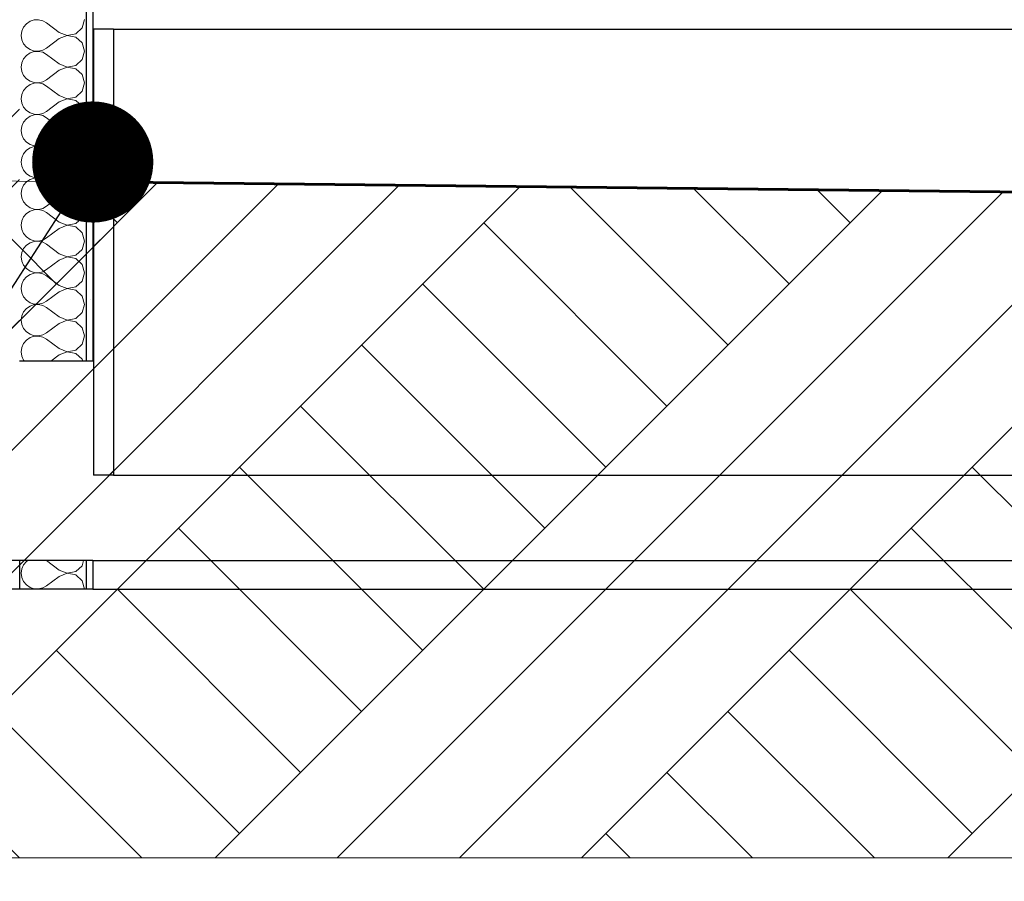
# Model space of a CAD drawing. Header units: millimetres. Extents: x -15683 to 202647, y -7448 to 20513.
# Tile 3 of 114: x -14027 to -12545, y -1083 to 214. Entities that reach past the tile are written whole.
import ezdxf

# ---------------------------------------------------------------- set-up
doc = ezdxf.new("R2010")
doc.units = ezdxf.units.MM
doc.header["$MEASUREMENT"] = 0
doc.set_wipeout_variables(frame=1)
doc.linetypes.add('Wipeout_Contour', pattern=[1000, 0, -1000])
for name, color, linetype, lineweight in [('1 Молдинги_Ном._пера__41', 7, 'Continuous', 60), ('1_Цоколь_Ном._пера__101', 253, 'Continuous', 5), ('1_Цоколь_Ном._пера__21', 7, 'Continuous', 30), ('2D - Общий_Ном._пера__2', 8, 'Continuous', 15), ('2D - Общий_Ном._пера__74', 255, 'Continuous', 0), ('Конструктив - Стены Ненесущие_Ном._пера__21', 7, 'Continuous', 30), ('Конструктив - Стены Несущие_Ном._пера__101', 253, 'Continuous', 5), ('Конструктив - Стены Несущие_Ном._пера__21', 7, 'Continuous', 30), ('Размер - Отметка Уровня_Ном._пера__1', 7, 'Continuous', 15)]:
    doc.layers.add(name, color=color, linetype=linetype, lineweight=lineweight)
doc.layers.add('1 Молдинги_Ном._пера__48', color=7, linetype='Continuous', lineweight=60, true_color=0xa80f02)
for name, color, linetype in [('1_Цоколь', 7, 'Continuous'), ('Конструктив - Стены Ненесущие', 7, 'Continuous'), ('Конструктив - Стены Несущие', 7, 'Continuous')]:
    doc.layers.add(name, color=color, linetype=linetype)
doc.dimstyles.new('СГЕНЕРИР_СТИЛЬ__3', dxfattribs={"dimtxt": 0.18, "dimasz": 364.8, "dimexe": 0.18, "dimexo": 0.0625, "dimgap": 0, "dimtad": 0, "dimtih": 1, "dimtoh": 1, "dimdec": 4, "dimzin": 0, "dimdsep": 46, "dimcen": 0.09, "dimadec": 0, "dimazin": 0, "dimtfac": 1, "dimtdec": 4, "dimtmove": 0, "dimatfit": 3, "dimldrblk": 'ARROWHEAD_11', "dimfxl": 1, "dimtolj": 1, "dimtzin": 0, "dimarcsym": 0})
pattern_1 = [(45, (0, 0), (-159.099, 159.099), []), (45, (-53.03, 53.03), (-159.099, 159.099), [])]
pattern_2 = [(45, (0, 350), (-111.3693, 111.3693), [0, -105, 0, -157.5]), (110, (350, 350), (148.0016, 53.8682), [0, -77, 0, -133])]

# ---------------------------------------------------------------- blocks, each defined once
blk = doc.blocks.new('*X1')
at = {"layer": 'Конструктив - Стены Несущие_Ном._пера__101', "color": 253, "linetype": 'Continuous', "lineweight": 5}
for p, q in [((-14017, 208.1), (-14021.2, 203)), ((-14011.6, 211.8), (-14017, 208.1)), ((-14005.4, 213.9), (-14011.6, 211.8)), ((-13998.8, 214.2), (-14005.4, 213.9)), ((-13992.4, 212.7), (-13998.8, 214.2)), ((-13986.7, 209.5), (-13992.4, 212.7)), ((-13967.6, 195.2), (-13986.7, 209.5)), ((-13933.1, 201.8), (-13929.5, 214.3)), ((-14023.9, 197), (-14024.8, 190.5)), ((-14021.2, 203), (-14023.9, 197)), ((-13967.6, 195.2), (-13955.5, 190.6)), ((-13955.5, 190.6), (-13942.7, 193)), ((-13942.7, 193), (-13933.1, 201.8)), ((-14024.8, 190.5), (-14023.9, 184)), ((-14023.9, 184), (-14021.2, 178)), ((-14021.2, 178), (-14017, 172.9)), ((-13967.6, 185.7), (-13986.7, 171.4)), ((-13955.5, 190.4), (-13967.6, 185.7)), ((-13942.7, 188), (-13955.5, 190.4)), ((-13933.1, 179.2), (-13942.7, 188)), ((-13929.5, 166.7), (-13933.1, 179.2)), ((-14017, 172.9), (-14011.6, 169.2)), ((-14011.6, 164.2), (-14017, 160.4)), ((-14011.6, 169.2), (-14005.4, 167.1)), ((-14005.4, 166.3), (-14011.6, 164.2)), ((-14005.4, 167.1), (-13998.8, 166.8)), ((-13998.8, 166.6), (-14005.4, 166.3)), ((-13998.8, 166.8), (-13992.4, 168.2)), ((-13992.4, 165.1), (-13998.8, 166.6)), ((-13992.4, 168.2), (-13986.7, 171.4)), ((-13986.7, 161.9), (-13992.4, 165.1)), ((-13933.1, 154.1), (-13929.5, 166.7)), ((-14023.9, 149.4), (-14024.8, 142.9)), ((-14021.2, 155.4), (-14023.9, 149.4)), ((-14017, 160.4), (-14021.2, 155.4)), ((-13967.6, 147.6), (-13986.7, 161.9)), ((-13942.7, 145.4), (-13933.1, 154.1)), ((-14024.8, 142.9), (-14023.9, 136.4)), ((-14023.9, 136.4), (-14021.2, 130.3)), ((-13967.6, 138.1), (-13986.7, 123.8)), ((-13967.6, 147.6), (-13955.5, 143)), ((-13955.5, 142.8), (-13967.6, 138.1)), ((-13955.5, 143), (-13942.7, 145.4)), ((-13942.7, 140.3), (-13955.5, 142.8)), ((-13933.1, 131.6), (-13942.7, 140.3)), ((-14021.2, 130.3), (-14017, 125.3)), ((-14017, 125.3), (-14011.6, 121.6)), ((-14011.6, 121.6), (-14005.4, 119.5)), ((-14005.4, 118.6), (-14011.6, 116.5)), ((-14005.4, 119.5), (-13998.8, 119.1)), ((-13998.8, 119), (-14005.4, 118.6)), ((-13998.8, 119.1), (-13992.4, 120.6)), ((-13992.4, 117.5), (-13998.8, 119)), ((-13992.4, 120.6), (-13986.7, 123.8)), ((-13929.5, 119), (-13933.1, 131.6)), ((-13933.1, 106.5), (-13929.5, 119)), ((-14021.2, 107.8), (-14023.9, 101.7)), ((-14017, 112.8), (-14021.2, 107.8)), ((-14011.6, 116.5), (-14017, 112.8)), ((-13986.7, 114.3), (-13992.4, 117.5)), ((-13967.6, 100), (-13986.7, 114.3)), ((-13942.7, 97.8), (-13933.1, 106.5)), ((-14023.9, 101.7), (-14024.8, 95.2)), ((-14024.8, 95.2), (-14023.9, 88.7)), ((-13967.6, 90.5), (-13986.7, 76.2)), ((-13967.6, 100), (-13955.5, 95.3)), ((-13955.5, 95.1), (-13967.6, 90.5)), ((-13955.5, 95.3), (-13942.7, 97.8)), ((-13942.7, 92.7), (-13955.5, 95.1)), ((-13933.1, 83.9), (-13942.7, 92.7)), ((-14023.9, 88.7), (-14021.2, 82.7)), ((-14021.2, 82.7), (-14017, 77.7)), ((-14017, 77.7), (-14011.6, 73.9)), ((-13992.4, 73), (-13986.7, 76.2)), ((-13929.5, 71.4), (-13933.1, 83.9)), ((-14021.2, 60.1), (-14023.9, 54.1)), ((-14017, 65.2), (-14021.2, 60.1)), ((-14011.6, 68.9), (-14017, 65.2)), ((-14011.6, 73.9), (-14005.4, 71.8)), ((-14005.4, 71), (-14011.6, 68.9)), ((-14005.4, 71.8), (-13998.8, 71.5)), ((-13998.8, 71.3), (-14005.4, 71)), ((-13998.8, 71.5), (-13992.4, 73)), ((-13992.4, 69.8), (-13998.8, 71.3)), ((-13986.7, 66.7), (-13992.4, 69.8)), ((-13967.6, 52.4), (-13986.7, 66.7)), ((-13933.1, 58.9), (-13929.5, 71.4)), ((-14023.9, 54.1), (-14024.8, 47.6)), ((-14024.8, 47.6), (-14023.9, 41.1)), ((-13967.6, 52.4), (-13955.5, 47.7)), ((-13955.5, 47.5), (-13967.6, 42.9)), ((-13955.5, 47.7), (-13942.7, 50.1)), ((-13942.7, 45.1), (-13955.5, 47.5)), ((-13942.7, 50.1), (-13933.1, 58.9)), ((-13933.1, 36.3), (-13942.7, 45.1)), ((-14023.9, 41.1), (-14021.2, 35.1)), ((-14021.2, 35.1), (-14017, 30)), ((-14017, 30), (-14011.6, 26.3)), ((-13967.6, 42.9), (-13986.7, 28.6)), ((-13929.5, 23.8), (-13933.1, 36.3)), ((-14017, 17.6), (-14021.2, 12.5)), ((-14011.6, 21.3), (-14017, 17.6)), ((-14011.6, 26.3), (-14005.4, 24.2)), ((-14005.4, 23.4), (-14011.6, 21.3)), ((-14005.4, 24.2), (-13998.8, 23.9)), ((-13998.8, 23.7), (-14005.4, 23.4)), ((-13998.8, 23.9), (-13992.4, 25.4)), ((-13992.4, 22.2), (-13998.8, 23.7)), ((-13992.4, 25.4), (-13986.7, 28.6)), ((-13986.7, 19), (-13992.4, 22.2)), ((-13967.6, 4.8), (-13986.7, 19)), ((-13933.1, 11.3), (-13929.5, 23.8)), ((-14023.9, 6.5), (-14024.8, 0)), ((-14021.2, 12.5), (-14023.9, 6.5)), ((-13967.6, 4.8), (-13955.5, 0.1)), ((-13955.5, 0.1), (-13942.7, 2.5)), ((-13942.7, 2.5), (-13933.1, 11.3)), ((-14024.8, 0), (-14023.9, -6.5)), ((-14023.9, -6.5), (-14021.2, -12.5)), ((-14021.2, -12.5), (-14017, -17.6)), ((-13967.6, -4.8), (-13986.7, -19)), ((-13955.5, -0.1), (-13967.6, -4.8)), ((-13942.7, -2.5), (-13955.5, -0.1)), ((-13933.1, -11.3), (-13942.7, -2.5)), ((-13929.5, -23.8), (-13933.1, -11.3)), ((-14017, -17.6), (-14011.6, -21.3)), ((-14011.6, -26.3), (-14017, -30)), ((-14011.6, -21.3), (-14005.4, -23.4)), ((-14005.4, -24.2), (-14011.6, -26.3)), ((-14005.4, -23.4), (-13998.8, -23.7)), ((-13998.8, -23.9), (-14005.4, -24.2)), ((-13998.8, -23.7), (-13992.4, -22.2)), ((-13992.4, -25.4), (-13998.8, -23.9)), ((-13992.4, -22.2), (-13986.7, -19)), ((-13986.7, -28.6), (-13992.4, -25.4)), ((-13967.6, -42.9), (-13986.7, -28.6)), ((-13933.1, -36.3), (-13929.5, -23.8)), ((-14023.9, -41.1), (-14024.8, -47.6)), ((-14021.2, -35.1), (-14023.9, -41.1)), ((-14017, -30), (-14021.2, -35.1)), ((-13967.6, -42.9), (-13955.5, -47.5)), ((-13942.7, -45.1), (-13933.1, -36.3)), ((-14024.8, -47.6), (-14023.9, -54.1)), ((-14023.9, -54.1), (-14021.2, -60.1)), ((-13967.6, -52.4), (-13986.7, -66.7)), ((-13955.5, -47.7), (-13967.6, -52.4)), ((-13955.5, -47.5), (-13942.7, -45.1)), ((-13942.7, -50.1), (-13955.5, -47.7)), ((-13933.1, -58.9), (-13942.7, -50.1)), ((-13929.5, -71.4), (-13933.1, -58.9)), ((-14021.2, -60.1), (-14017, -65.2)), ((-14017, -65.2), (-14011.6, -68.9)), ((-14011.6, -73.9), (-14017, -77.7)), ((-14011.6, -68.9), (-14005.4, -71)), ((-14005.4, -71.8), (-14011.6, -73.9)), ((-14005.4, -71), (-13998.8, -71.3)), ((-13998.8, -71.5), (-14005.4, -71.8)), ((-13998.8, -71.3), (-13992.4, -69.8)), ((-13992.4, -73), (-13998.8, -71.5)), ((-13992.4, -69.8), (-13986.7, -66.7)), ((-13986.7, -76.2), (-13992.4, -73)), ((-13933.1, -83.9), (-13929.5, -71.4)), ((-14023.9, -88.7), (-14024.8, -95.2)), ((-14021.2, -82.7), (-14023.9, -88.7)), ((-14017, -77.7), (-14021.2, -82.7)), ((-13967.6, -90.5), (-13986.7, -76.2)), ((-13942.7, -92.7), (-13933.1, -83.9)), ((-14024.8, -95.2), (-14023.9, -101.7)), ((-14023.9, -101.7), (-14021.2, -107.8)), ((-13967.6, -100), (-13986.7, -114.3)), ((-13967.6, -90.5), (-13955.5, -95.1)), ((-13955.5, -95.3), (-13967.6, -100)), ((-13955.5, -95.1), (-13942.7, -92.7)), ((-13942.7, -97.8), (-13955.5, -95.3)), ((-13933.1, -106.5), (-13942.7, -97.8)), ((-14021.2, -107.8), (-14017, -112.8)), ((-14017, -112.8), (-14011.6, -116.5)), ((-14011.6, -116.5), (-14005.4, -118.6)), ((-13998.8, -119), (-13992.4, -117.5)), ((-13992.4, -117.5), (-13986.7, -114.3)), ((-13929.5, -119), (-13933.1, -106.5)), ((-14021.2, -130.3), (-14023.9, -136.4)), ((-14017, -125.3), (-14021.2, -130.3)), ((-14011.6, -121.6), (-14017, -125.3)), ((-14005.4, -119.5), (-14011.6, -121.6)), ((-14005.4, -118.6), (-13998.8, -119)), ((-13998.8, -119.1), (-14005.4, -119.5)), ((-13992.4, -120.6), (-13998.8, -119.1)), ((-13986.7, -123.8), (-13992.4, -120.6)), ((-13967.6, -138.1), (-13986.7, -123.8)), ((-13942.7, -140.3), (-13933.1, -131.6)), ((-13933.1, -131.6), (-13929.5, -119)), ((-14023.9, -136.4), (-14024.8, -142.9)), ((-14024.8, -142.9), (-14023.9, -149.4)), ((-13967.6, -147.6), (-13986.7, -161.9)), ((-13967.6, -138.1), (-13955.5, -142.8)), ((-13955.5, -143), (-13967.6, -147.6)), ((-13955.5, -142.8), (-13942.7, -140.3)), ((-13942.7, -145.4), (-13955.5, -143)), ((-13933.1, -154.1), (-13942.7, -145.4)), ((-14023.9, -149.4), (-14021.2, -155.4)), ((-14021.2, -155.4), (-14017, -160.4)), ((-14017, -160.4), (-14011.6, -164.2)), ((-13992.4, -165.1), (-13986.7, -161.9)), ((-13929.5, -166.7), (-13933.1, -154.1)), ((-14017, -172.9), (-14021.2, -178)), ((-14011.6, -169.2), (-14017, -172.9)), ((-14011.6, -164.2), (-14005.4, -166.3)), ((-14005.4, -167.1), (-14011.6, -169.2)), ((-14005.4, -166.3), (-13998.8, -166.6)), ((-13998.8, -166.8), (-14005.4, -167.1)), ((-13998.8, -166.6), (-13992.4, -165.1)), ((-13992.4, -168.2), (-13998.8, -166.8)), ((-13986.7, -171.4), (-13992.4, -168.2)), ((-13967.6, -185.7), (-13986.7, -171.4)), ((-13933.1, -179.2), (-13929.5, -166.7)), ((-14023.9, -184), (-14024.8, -190.5)), ((-14024.8, -190.5), (-14023.9, -197)), ((-14021.2, -178), (-14023.9, -184)), ((-13967.6, -185.7), (-13955.5, -190.4)), ((-13955.5, -190.6), (-13967.6, -195.2)), ((-13955.5, -190.4), (-13942.7, -188)), ((-13942.7, -193), (-13955.5, -190.6)), ((-13942.7, -188), (-13933.1, -179.2)), ((-14023.9, -197), (-14021.2, -203)), ((-14021.2, -203), (-14017, -208.1)), ((-13967.6, -195.2), (-13986.7, -209.5)), ((-13933.1, -201.8), (-13942.7, -193)), ((-13929.5, -214.3), (-13933.1, -201.8)), ((-14017, -220.5), (-14021.2, -225.6)), ((-14017, -208.1), (-14011.6, -211.8)), ((-14011.6, -216.8), (-14017, -220.5)), ((-14011.6, -211.8), (-14005.4, -213.9)), ((-14005.4, -214.7), (-14011.6, -216.8)), ((-14005.4, -213.9), (-13998.8, -214.2)), ((-13998.8, -214.4), (-14005.4, -214.7)), ((-13998.8, -214.2), (-13992.4, -212.7)), ((-13992.4, -215.9), (-13998.8, -214.4)), ((-13992.4, -212.7), (-13986.7, -209.5)), ((-13986.7, -219), (-13992.4, -215.9)), ((-13967.6, -233.3), (-13986.7, -219)), ((-13933.1, -226.8), (-13929.5, -214.3)), ((-14023.9, -231.6), (-14024.8, -238.1)), ((-14021.2, -225.6), (-14023.9, -231.6)), ((-13967.6, -233.3), (-13955.5, -238)), ((-13955.5, -238), (-13942.7, -235.6)), ((-13942.7, -235.6), (-13933.1, -226.8)), ((-14024.8, -238.1), (-14023.9, -244.6)), ((-14023.9, -244.6), (-14021.2, -250.6)), ((-14021.2, -250.6), (-14017, -255.7)), ((-13967.6, -242.9), (-13986.7, -257.1)), ((-13955.5, -238.2), (-13967.6, -242.9)), ((-13942.7, -240.6), (-13955.5, -238.2)), ((-13933.1, -249.4), (-13942.7, -240.6)), ((-13929.5, -261.9), (-13933.1, -249.4)), ((-14017, -255.7), (-14011.6, -259.4)), ((-14011.6, -264.4), (-14017, -268.1)), ((-14011.6, -259.4), (-14005.4, -261.5)), ((-14005.4, -262.3), (-14011.6, -264.4)), ((-14005.4, -261.5), (-13998.8, -261.8)), ((-13998.8, -262), (-14005.4, -262.3)), ((-13998.8, -261.8), (-13992.4, -260.3)), ((-13992.4, -263.5), (-13998.8, -262)), ((-13992.4, -260.3), (-13986.7, -257.1)), ((-13986.7, -266.7), (-13992.4, -263.5)), ((-13967.6, -281), (-13986.7, -266.7)), ((-13933.1, -274.4), (-13929.5, -261.9)), ((-14023.9, -279.2), (-14024.8, -285.7)), ((-14021.2, -273.2), (-14023.9, -279.2)), ((-14017, -268.1), (-14021.2, -273.2)), ((-13967.6, -281), (-13955.5, -285.6)), ((-13942.7, -283.2), (-13933.1, -274.4)), ((-14024.8, -285.7), (-14023.9, -292.2)), ((-14023.9, -292.2), (-14021.2, -298.2)), ((-13967.6, -290.5), (-13980.3, -300)), ((-13955.5, -285.8), (-13967.6, -290.5)), ((-13955.5, -285.6), (-13942.7, -283.2)), ((-13942.7, -288.2), (-13955.5, -285.8)), ((-13933.1, -297), (-13942.7, -288.2)), ((-14021.2, -298.2), (-14019.8, -300)), ((-13932.2, -300), (-13933.1, -297))]:
    blk.add_line(p, q, dxfattribs=at)
blk = doc.blocks.new('Элемент Разреза_1_1')
at = {"layer": 'Конструктив - Стены Несущие_Ном._пера__101', "linetype": 'Continuous', "lineweight": 5}
h = blk.add_hatch(dxfattribs=at)
h.set_pattern_fill('КИРПИЧ_01_0001', color=253, style=0, pattern_type=2)
h.set_pattern_definition(pattern_1)
h.paths.add_polyline_path([(-14662.8, 3850), (-14662.8, -300), (-14027.2, -300), (-14027.2, 3850)])
at = {"color": 254, "linetype": 'Wipeout_Contour', "lineweight": 0, "ltscale": 56740.177692}
blk.add_wipeout([(-13927.2, -300), (-13917.2, -300), (-13917.2, 3850), (-13927.2, 3850)], dxfattribs=at).dxf.layer = 'Конструктив - Стены Несущие'
at = {"layer": 'Конструктив - Стены Несущие_Ном._пера__101', "linetype": 'Continuous', "lineweight": 5}
h = blk.add_hatch(dxfattribs=at)
h.set_pattern_fill('ШТУКАТУРКА__ГИПС_01_0001', color=253, style=0, pattern_type=2)
h.set_pattern_definition(pattern_2)
h.paths.add_polyline_path([(-13927.2, -300), (-13917.2, -300), (-13917.2, 3850), (-13927.2, 3850)])
at = {"layer": 'Конструктив - Стены Несущие_Ном._пера__21', "color": 7, "linetype": 'Continuous', "lineweight": 30}
blk.add_line((-13917.2, 3850), (-13917.2, -300), dxfattribs=at)
at = {"color": 254, "linetype": 'Wipeout_Contour', "lineweight": 0, "ltscale": 56956.200414}
blk.add_wipeout([(-14027.2, 3850), (-14027.2, -300), (-13927.2, -300), (-13927.2, 3850)], dxfattribs=at).dxf.layer = 'Конструктив - Стены Несущие'
at = {"layer": 'Конструктив - Стены Несущие_Ном._пера__21', "color": 7, "linetype": 'Continuous', "lineweight": 30}
for p, q in [((-13927.2, 3850), (-13927.2, -300)), ((-13927.2, -300), (-14027.2, -300)), ((-13917.2, -300), (-13927.2, -300))]:
    blk.add_line(p, q, dxfattribs=at)
at = {"layer": 'Конструктив - Стены Несущие', "lineweight": 0}
blk.add_blockref('*X1', (0, 0), dxfattribs=at)
blk = doc.blocks.new('Элемент Разреза_2_1')
at = {"layer": 'Конструктив - Стены Несущие_Ном._пера__21', "color": 7, "linetype": 'Continuous', "lineweight": 30}
blk.add_line((-13917.2, -600), (-7467.2, -600), dxfattribs=at)
blk = doc.blocks.new('Элемент Разреза_11_1')
at = {"layer": '1_Цоколь_Ном._пера__21', "color": 7, "linetype": 'Continuous', "lineweight": 30}
for p, q in [((-13886, 200), (-7436, 200)), ((-13886, -471.4), (-7436, -471.4))]:
    blk.add_line(p, q, dxfattribs=at)
blk = doc.blocks.new('Элемент Разреза_25_1')
at = {"color": 254, "linetype": 'Wipeout_Contour', "lineweight": 0, "ltscale": 55623.022496}
blk.add_wipeout([(-13886, -471.4), (-13886, 200), (-13916, 200), (-13916, -471.4)], dxfattribs=at).dxf.layer = '1_Цоколь'
at = {"layer": '1_Цоколь_Ном._пера__101', "linetype": 'Continuous', "lineweight": 5}
h = blk.add_hatch(dxfattribs=at)
h.set_pattern_fill('КАМЕНЬ_01_0001', color=253, style=0, pattern_type=2)
h.set_pattern_definition([(45, (0, 0), (-183.8478, 183.8478), [300, -100]), (45, (49.5, 233.35), (-183.8478, 183.8478), [300, -100])])
h.paths.add_polyline_path([(-13886, -471.4), (-13886, 200), (-13916, 200), (-13916, -471.4)])
at = {"layer": '1_Цоколь_Ном._пера__21', "color": 7, "linetype": 'Continuous', "lineweight": 30}
for p, q in [((-13886, 200), (-13916, 200)), ((-13916, 200), (-13916, -471.4)), ((-13886, 200), (-13886, -471.4)), ((-13886, -471.4), (-13916, -471.4))]:
    blk.add_line(p, q, dxfattribs=at)
blk = doc.blocks.new('*X33')
at = {"layer": 'Конструктив - Стены Несущие_Ном._пера__101', "color": 253, "linetype": 'Continuous', "lineweight": 5}
for p, q in [((-14021.2, -606.5), (-14023.9, -612.5)), ((-14017.1, -601.5), (-14021.2, -606.5)), ((-14014.9, -600), (-14017.1, -601.5)), ((-13967.7, -614.3), (-13986.7, -600)), ((-13933.1, -607.8), (-13930.9, -600)), ((-14023.9, -612.5), (-14024.8, -619)), ((-14024.8, -619), (-14023.9, -625.6)), ((-13967.7, -614.3), (-13955.5, -619)), ((-13955.5, -619.1), (-13967.7, -623.8)), ((-13955.5, -619), (-13942.7, -616.5)), ((-13942.7, -621.6), (-13955.5, -619.1)), ((-13942.7, -616.5), (-13933.1, -607.8)), ((-13933.1, -630.3), (-13942.7, -621.6)), ((-14023.9, -625.6), (-14021.2, -631.6)), ((-14021.2, -631.6), (-14017.1, -636.6)), ((-14017.1, -636.6), (-14011.6, -640.3)), ((-13967.7, -623.8), (-13986.7, -638.1)), ((-13929.6, -642.9), (-13933.1, -630.3)), ((-14011.6, -640.3), (-14005.4, -642.4)), ((-14005.4, -642.4), (-13998.9, -642.8)), ((-13998.9, -642.8), (-13992.5, -641.3)), ((-13992.5, -641.3), (-13986.7, -638.1)), ((-13929.6, -642.9), (-13929.6, -642.9))]:
    blk.add_line(p, q, dxfattribs=at)
blk = doc.blocks.new('Элемент Разреза_29_1')
at = {"color": 254, "linetype": 'Wipeout_Contour', "lineweight": 0, "ltscale": 57433.787002}
blk.add_wipeout([(-14662.8, -600), (-14662.8, -642.9), (-14027.2, -642.9), (-14027.2, -600)], dxfattribs=at).dxf.layer = 'Конструктив - Стены Несущие'
at = {"color": 254, "linetype": 'Wipeout_Contour', "lineweight": 0, "ltscale": 55744.245773}
blk.add_wipeout([(-13927.2, -642.9), (-13917.2, -642.9), (-13917.2, -600), (-13927.2, -600)], dxfattribs=at).dxf.layer = 'Конструктив - Стены Несущие'
at = {"layer": 'Конструктив - Стены Несущие_Ном._пера__101', "linetype": 'Continuous', "lineweight": 5}
h = blk.add_hatch(dxfattribs=at)
h.set_pattern_fill('КИРПИЧ_01_0001', color=253, style=0, pattern_type=2)
h.set_pattern_definition(pattern_1)
h.paths.add_polyline_path([(-14662.8, -600), (-14662.8, -642.9), (-14027.2, -642.9), (-14027.2, -600)])
h = blk.add_hatch(dxfattribs=at)
h.set_pattern_fill('ШТУКАТУРКА__ГИПС_01_0001', color=253, style=0, pattern_type=2)
h.set_pattern_definition(pattern_2)
h.paths.add_polyline_path([(-13927.2, -642.9), (-13917.2, -642.9), (-13917.2, -600), (-13927.2, -600)])
at = {"layer": 'Конструктив - Стены Несущие_Ном._пера__21', "color": 7, "linetype": 'Continuous', "lineweight": 30}
blk.add_line((-13917.2, -600), (-13917.2, -642.9), dxfattribs=at)
at = {"color": 254, "linetype": 'Wipeout_Contour', "lineweight": 0, "ltscale": 55964.027931}
blk.add_wipeout([(-14027.2, -600), (-14027.2, -642.9), (-13927.2, -642.9), (-13927.2, -600)], dxfattribs=at).dxf.layer = 'Конструктив - Стены Несущие'
at = {"layer": 'Конструктив - Стены Несущие_Ном._пера__21', "color": 7, "linetype": 'Continuous', "lineweight": 30}
for p, q in [((-14027.2, -600), (-14662.8, -600)), ((-14027.2, -600), (-14027.2, -642.9)), ((-13927.2, -600), (-14027.2, -600)), ((-13927.2, -600), (-13927.2, -642.9)), ((-13917.2, -600), (-13927.2, -600)), ((-14027.2, -642.9), (-14547.2, -642.9)), ((-13927.2, -642.9), (-14027.2, -642.9)), ((-13917.2, -642.9), (-13927.2, -642.9))]:
    blk.add_line(p, q, dxfattribs=at)
at = {"layer": 'Конструктив - Стены Несущие', "lineweight": 0}
blk.add_blockref('*X33', (0, 0), dxfattribs=at)
blk = doc.blocks.new('Элемент Разреза_32_1')
at = {"layer": 'Конструктив - Стены Ненесущие_Ном._пера__21', "color": 7, "linetype": 'Continuous', "lineweight": 30}
blk.add_line((-13917.2, -642.9), (-7477.2, -642.9), dxfattribs=at)
blk = doc.blocks.new('ARROWHEAD_11')
at = {"color": 0, "linetype": 'Continuous', "lineweight": 0}
blk.add_line((0, 0), (-1, 0), dxfattribs=at)
at = {"color": 0, "linetype": 'Continuous', "lineweight": 0, "const_width": 0.25, "flags": 128}
blk.add_lwpolyline([(-0.125, 0, 1), (0.125, 0, 1)], format="xyb", close=True, dxfattribs=at)

msp = doc.modelspace()

# ---------------------------------------------------------------- block references
at = {"layer": '1_Цоколь', "lineweight": 0}
msp.add_blockref('Элемент Разреза_11_1', (0, 0), dxfattribs=at)
at = {"layer": 'Конструктив - Стены Несущие', "lineweight": 0}
msp.add_blockref('Элемент Разреза_1_1', (0, 0), dxfattribs=at)

# ---------------------------------------------------------------- next in the draw order: block references
msp.add_blockref('Элемент Разреза_2_1', (0, 0), dxfattribs=at)

# ---------------------------------------------------------------- next in the draw order: block references
at = {"layer": '1_Цоколь', "lineweight": 0}
msp.add_blockref('Элемент Разреза_25_1', (0, 0), dxfattribs=at)
at = {"layer": 'Конструктив - Стены Несущие', "lineweight": 0}
msp.add_blockref('Элемент Разреза_29_1', (0, 0), dxfattribs=at)

# ---------------------------------------------------------------- next in the draw order: hatches: boundary and pattern name
at = {"layer": '2D - Общий_Ном._пера__2', "linetype": 'Continuous', "lineweight": 15}
h = msp.add_hatch(dxfattribs=at)
h.set_pattern_fill('ГРУНТ_02_0001', color=8, style=0, pattern_type=2)
h.set_pattern_definition([(45, (0, 0), (-275.772, 275.772), []), (45, (-91.9, 91.9), (-551.543, 551.543), []), (45, (-183.85, 183.85), (-551.543, 551.543), []), (135, (-275.77, 275.77), (91.9239, 91.9239), [390, -390])])
h.paths.add_polyline_path([(-14541.5, -23.2), (-7467.2, -100), (-7467.2, -337.8), (-1283.9, -309.3), (883, -300), (883, -1047.5), (-14541.5, -1047.5)])

# ---------------------------------------------------------------- next in the draw order: linework, layer by layer
at = {"layer": '1 Молдинги_Ном._пера__41', "color": 7, "linetype": 'Continuous', "lineweight": 60}
msp.add_line((-7467.2, -100), (-13917.2, -30), dxfattribs=at)
at = {"layer": '1 Молдинги_Ном._пера__48', "color": 14, "linetype": 'Continuous', "lineweight": 60, "true_color": 0xa80f02}
msp.add_lwpolyline([(-13917.2, 0), (-13917.2, -30)], dxfattribs=at)
at = {"layer": '2D - Общий_Ном._пера__74', "color": 255, "linetype": 'Continuous', "lineweight": 0, "flags": 128}
msp.add_lwpolyline([(-14541.5, -23.2), (-7467.2, -100), (-7467.2, -337.8), (-1283.9, -309.3), (883, -300), (883, -1047.5), (-14541.5, -1047.5)], close=True, dxfattribs=at)

# ---------------------------------------------------------------- next in the draw order: block references
at = {"layer": 'Конструктив - Стены Ненесущие', "lineweight": 0}
msp.add_blockref('Элемент Разреза_32_1', (0, 0), dxfattribs=at)

# ---------------------------------------------------------------- next in the draw order: leaders
at = {"layer": 'Размер - Отметка Уровня_Ном._пера__1', "color": 7, "linetype": 'Continuous', "lineweight": 15, "annotation_type": 0, "has_hookline": 1, "hookline_direction": 1, "text_width": 770}
msp.add_leader([(-13917.2, 0), (-14597.2, -1053.1), (-14752.9, -1082.9)], dimstyle='СГЕНЕРИР_СТИЛЬ__3', dxfattribs=at)

doc.saveas('drawing.dxf')
